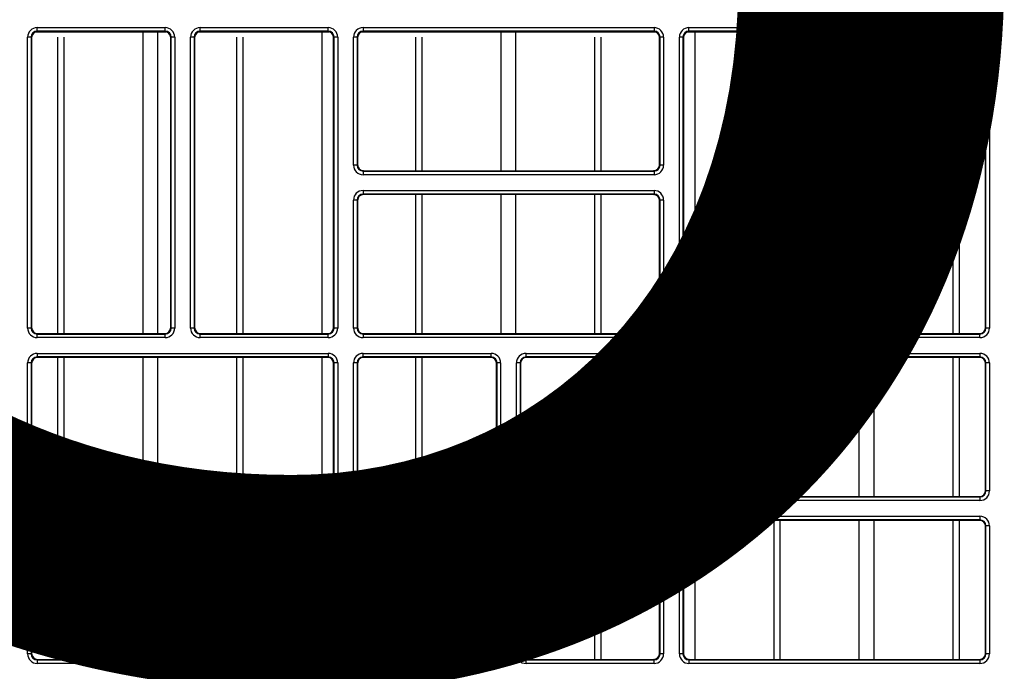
# Model space of a CAD drawing. Header units: millimetres. Extents: x 70863 to 97198, y -18528 to 3008.
# Tile 117 of 148: x 87277.13 to 87285.58, y -6627.88 to -6622.29. Entities that reach past the tile are written whole.
import ezdxf

# ---------------------------------------------------------------- set-up
doc = ezdxf.new("R2010")
doc.units = ezdxf.units.MM
doc.layers.add('Ins-el-opis gniazd', color=120, linetype='Continuous')
doc.layers.add('wod-kan-hvac', color=3, linetype='Continuous')
doc.styles.add('iso', font='isocpeur.ttf', dxfattribs={"width": 1.2})

# ---------------------------------------------------------------- blocks, each defined once
blk = doc.blocks.new('PY3_panel')
at = {"color": 0, "linetype": 'ByBlock', "lineweight": 25}
for p, q in [((283.44, 246.836), (294.619, 246.836)), ((283.532, 247.2), (294.526, 247.2)), ((283.532, 246.893), (283.532, 247.2)), ((294.526, 246.893), (283.532, 246.893)), ((283.532, 246.893), (283.571, 246.854)), ((294.487, 246.854), (283.571, 246.854)), ((294.487, 246.854), (294.526, 246.893)), ((294.526, 246.893), (294.526, 247.2)), ((297.429, 246.836), (308.609, 246.836)), ((297.522, 246.893), (297.522, 247.2)), ((297.522, 247.2), (308.516, 247.2)), ((308.516, 246.893), (297.522, 246.893)), ((297.522, 246.893), (297.561, 246.854)), ((308.477, 246.854), (297.561, 246.854)), ((308.477, 246.854), (308.516, 246.893)), ((308.516, 246.893), (308.516, 247.2)), ((311.419, 246.836), (336.588, 246.836)), ((311.512, 247.2), (336.496, 247.2)), ((311.512, 247.2), (311.512, 246.893)), ((336.496, 246.893), (311.512, 246.893)), ((311.512, 246.893), (311.551, 246.854)), ((336.456, 246.854), (311.551, 246.854)), ((336.456, 246.854), (336.496, 246.893)), ((336.496, 247.2), (336.496, 246.893)), ((339.399, 246.836), (350.578, 246.836)), ((339.492, 247.2), (350.486, 247.2)), ((339.492, 246.893), (339.492, 247.2)), ((350.486, 246.893), (339.492, 246.893)), ((339.492, 246.893), (339.531, 246.854)), ((350.446, 246.854), (339.531, 246.854)), ((350.446, 246.854), (350.486, 246.893)), ((350.486, 246.893), (350.486, 247.2)), ((353.389, 246.836), (364.568, 246.836)), ((353.481, 246.893), (353.481, 247.2)), ((353.481, 247.2), (364.476, 247.2)), ((364.476, 246.893), (353.481, 246.893)), ((353.481, 246.893), (353.521, 246.854)), ((364.436, 246.854), (353.521, 246.854)), ((364.436, 246.854), (364.476, 246.893)), ((364.476, 246.893), (364.476, 247.2)), ((282.712, 221.397), (282.712, 246.381)), ((283.02, 246.381), (282.712, 246.381)), ((283.02, 246.381), (283.02, 221.397)), ((283.059, 246.341), (283.02, 246.381)), ((283.059, 246.341), (283.059, 221.436)), ((285.299, 220.924), (285.299, 246.365)), ((285.842, 220.924), (285.842, 246.365)), ((292.623, 220.924), (292.623, 246.812)), ((293.891, 220.924), (293.891, 246.812)), ((295.039, 246.381), (294.999, 246.341)), ((294.999, 221.436), (294.999, 246.341)), ((295.346, 246.381), (295.039, 246.381)), ((295.039, 221.397), (295.039, 246.381)), ((295.346, 246.381), (295.346, 221.397)), ((297.01, 246.381), (296.702, 246.381)), ((296.702, 221.397), (296.702, 246.381)), ((297.01, 246.381), (297.01, 221.397)), ((297.049, 246.341), (297.01, 246.381)), ((297.049, 246.341), (297.049, 221.436)), ((300.672, 220.924), (300.672, 246.365)), ((301.215, 220.924), (301.215, 246.365)), ((307.997, 220.924), (307.997, 246.812)), ((309.029, 246.381), (308.989, 246.341)), ((308.989, 221.436), (308.989, 246.341)), ((309.336, 246.381), (309.029, 246.381)), ((309.029, 221.397), (309.029, 246.381)), ((309.336, 246.381), (309.336, 221.397)), ((310.692, 235.386), (310.692, 246.381)), ((310.999, 246.381), (310.692, 246.381)), ((310.999, 246.381), (310.999, 235.386)), ((311.039, 246.341), (310.999, 246.381)), ((311.039, 246.341), (311.039, 235.426)), ((316.046, 234.913), (316.046, 246.365)), ((316.589, 234.913), (316.589, 246.365)), ((323.37, 234.913), (323.37, 246.812)), ((324.638, 234.913), (324.638, 246.812)), ((331.419, 234.913), (331.419, 246.365)), ((331.962, 234.913), (331.962, 246.365)), ((337.008, 246.381), (336.969, 246.341)), ((336.969, 235.426), (336.969, 246.341)), ((337.316, 246.381), (337.008, 246.381)), ((337.008, 235.386), (337.008, 246.381)), ((337.316, 246.381), (337.316, 235.386)), ((338.672, 221.397), (338.672, 246.381)), ((338.979, 246.381), (338.672, 246.381)), ((338.979, 246.381), (338.979, 221.397)), ((339.019, 246.341), (338.979, 246.381)), ((339.019, 246.341), (339.019, 221.436)), ((340.011, 220.924), (340.011, 246.812)), ((346.793, 220.924), (346.793, 246.365)), ((347.336, 220.924), (347.336, 246.365)), ((350.998, 246.381), (350.959, 246.341)), ((350.959, 221.436), (350.959, 246.341)), ((350.998, 221.397), (350.998, 246.381)), ((351.306, 246.381), (350.998, 246.381)), ((351.306, 246.381), (351.306, 221.397)), ((352.969, 246.381), (352.662, 246.381)), ((352.662, 221.397), (352.662, 246.381)), ((352.969, 246.381), (352.969, 221.397)), ((353.009, 246.341), (352.969, 246.381)), ((353.009, 246.341), (353.009, 221.436)), ((354.117, 220.924), (354.117, 246.812)), ((355.385, 220.924), (355.385, 246.812)), ((362.166, 220.924), (362.166, 246.365)), ((362.709, 220.924), (362.709, 246.365)), ((364.988, 246.381), (364.949, 246.341)), ((364.949, 221.436), (364.949, 246.341)), ((364.988, 221.397), (364.988, 246.381)), ((365.295, 246.381), (364.988, 246.381)), ((365.295, 246.381), (365.295, 221.397)), ((310.999, 235.386), (310.692, 235.386)), ((310.999, 235.386), (311.039, 235.426)), ((336.969, 235.426), (337.008, 235.386)), ((337.316, 235.386), (337.008, 235.386)), ((311.551, 234.913), (311.512, 234.874)), ((311.512, 234.874), (311.512, 234.567)), ((311.512, 234.874), (336.496, 234.874)), ((336.496, 234.567), (311.512, 234.567)), ((311.551, 234.913), (336.456, 234.913)), ((336.496, 234.874), (336.456, 234.913)), ((336.496, 234.874), (336.496, 234.567)), ((311.512, 233.211), (336.496, 233.211)), ((311.512, 233.211), (311.512, 232.903)), ((336.496, 232.903), (311.512, 232.903)), ((311.512, 232.903), (311.551, 232.864)), ((336.456, 232.864), (311.551, 232.864)), ((316.046, 220.924), (316.046, 232.864)), ((316.589, 220.924), (316.589, 232.864)), ((323.37, 220.924), (323.37, 232.864)), ((324.638, 220.924), (324.638, 232.864)), ((331.419, 220.924), (331.419, 232.864)), ((331.962, 220.924), (331.962, 232.864)), ((336.456, 232.864), (336.496, 232.903)), ((336.496, 233.211), (336.496, 232.903)), ((310.692, 221.397), (310.692, 232.391)), ((310.999, 232.391), (310.692, 232.391)), ((310.999, 232.391), (310.999, 221.397)), ((311.039, 232.351), (310.999, 232.391)), ((311.039, 232.351), (311.039, 221.436)), ((337.008, 232.391), (336.969, 232.351)), ((336.969, 221.436), (336.969, 232.351)), ((337.316, 232.391), (337.008, 232.391)), ((337.008, 221.397), (337.008, 232.391)), ((337.316, 232.391), (337.316, 221.397)), ((283.02, 221.397), (282.712, 221.397)), ((283.02, 221.397), (283.059, 221.436)), ((283.571, 220.924), (283.532, 220.884)), ((283.532, 220.577), (283.532, 220.884)), ((283.532, 220.884), (294.526, 220.884)), ((283.571, 220.924), (294.487, 220.924)), ((294.526, 220.884), (294.487, 220.924)), ((294.526, 220.577), (294.526, 220.884)), ((294.999, 221.436), (295.039, 221.397)), ((295.346, 221.397), (295.039, 221.397)), ((297.01, 221.397), (296.702, 221.397)), ((297.01, 221.397), (297.049, 221.436)), ((297.561, 220.924), (297.522, 220.884)), ((297.522, 220.577), (297.522, 220.884)), ((297.522, 220.884), (308.516, 220.884)), ((297.561, 220.924), (308.477, 220.924)), ((308.516, 220.884), (308.477, 220.924)), ((308.516, 220.577), (308.516, 220.884)), ((308.989, 221.436), (309.029, 221.397)), ((309.336, 221.397), (309.029, 221.397)), ((310.999, 221.397), (310.692, 221.397)), ((310.999, 221.397), (311.039, 221.436)), ((311.551, 220.924), (311.512, 220.884)), ((311.512, 220.884), (311.512, 220.577)), ((311.512, 220.884), (336.496, 220.884)), ((311.551, 220.924), (336.456, 220.924)), ((336.496, 220.884), (336.456, 220.924)), ((336.496, 220.884), (336.496, 220.577)), ((336.969, 221.436), (337.008, 221.397)), ((337.316, 221.397), (337.008, 221.397)), ((338.979, 221.397), (338.672, 221.397)), ((338.979, 221.397), (339.019, 221.436)), ((339.531, 220.924), (339.492, 220.884)), ((339.492, 220.577), (339.492, 220.884)), ((339.492, 220.884), (350.486, 220.884)), ((339.531, 220.924), (350.446, 220.924)), ((350.486, 220.884), (350.446, 220.924)), ((350.486, 220.577), (350.486, 220.884)), ((350.959, 221.436), (350.998, 221.397)), ((351.306, 221.397), (350.998, 221.397)), ((352.969, 221.397), (352.662, 221.397)), ((352.969, 221.397), (353.009, 221.436)), ((353.521, 220.924), (353.481, 220.884)), ((353.481, 220.577), (353.481, 220.884)), ((353.481, 220.884), (364.476, 220.884)), ((353.521, 220.924), (364.436, 220.924)), ((364.476, 220.884), (364.436, 220.924)), ((364.476, 220.577), (364.476, 220.884)), ((364.949, 221.436), (364.988, 221.397)), ((365.295, 221.397), (364.988, 221.397)), ((294.526, 220.577), (283.532, 220.577)), ((308.516, 220.577), (297.522, 220.577)), ((336.496, 220.577), (311.512, 220.577)), ((350.486, 220.577), (339.492, 220.577)), ((364.476, 220.577), (353.481, 220.577)), ((283.532, 219.221), (308.516, 219.221)), ((283.532, 219.221), (283.532, 218.913)), ((308.516, 219.221), (308.516, 218.913)), ((311.512, 219.221), (322.506, 219.221)), ((311.512, 218.913), (311.512, 219.221)), ((322.506, 218.913), (322.506, 219.221)), ((325.502, 218.913), (325.502, 219.221)), ((325.502, 219.221), (336.496, 219.221)), ((336.496, 218.913), (336.496, 219.221)), ((339.492, 219.221), (364.476, 219.221)), ((339.492, 219.221), (339.492, 218.913)), ((364.476, 219.221), (364.476, 218.913)), ((282.712, 207.407), (282.712, 218.401)), ((283.02, 218.401), (282.712, 218.401)), ((283.02, 218.401), (283.02, 207.407)), ((283.059, 218.361), (283.02, 218.401)), ((283.059, 218.361), (283.059, 207.446)), ((308.516, 218.913), (283.532, 218.913)), ((283.532, 218.913), (283.571, 218.874)), ((308.477, 218.874), (283.571, 218.874)), ((285.299, 206.934), (285.299, 218.874)), ((285.842, 206.934), (285.842, 218.874)), ((292.623, 206.934), (292.623, 218.874)), ((293.891, 206.934), (293.891, 218.874)), ((300.672, 206.934), (300.672, 218.874)), ((301.215, 206.934), (301.215, 218.874)), ((307.997, 206.934), (307.997, 218.874)), ((308.477, 218.874), (308.516, 218.913)), ((309.029, 218.401), (308.989, 218.361)), ((308.989, 207.446), (308.989, 218.361)), ((309.336, 218.401), (309.029, 218.401)), ((309.029, 207.407), (309.029, 218.401)), ((309.336, 218.401), (309.336, 207.407)), ((310.692, 193.417), (310.692, 218.401)), ((310.999, 218.401), (310.692, 218.401)), ((310.999, 218.401), (310.999, 193.417)), ((311.039, 218.361), (310.999, 218.401)), ((311.039, 218.361), (311.039, 193.456)), ((322.506, 218.913), (311.512, 218.913)), ((311.512, 218.913), (311.551, 218.874)), ((322.467, 218.874), (311.551, 218.874)), ((316.046, 192.944), (316.046, 218.874)), ((316.589, 192.944), (316.589, 218.874)), ((322.467, 218.874), (322.506, 218.913)), ((323.018, 218.401), (322.979, 218.361)), ((322.979, 193.456), (322.979, 218.361)), ((323.018, 193.417), (323.018, 218.401)), ((323.326, 218.401), (323.018, 218.401)), ((323.326, 218.401), (323.326, 193.417)), ((324.682, 193.417), (324.682, 218.401)), ((324.989, 218.401), (324.682, 218.401)), ((324.989, 218.401), (324.989, 193.417)), ((325.029, 218.361), (324.989, 218.401)), ((325.029, 218.361), (325.029, 193.456)), ((336.496, 218.913), (325.502, 218.913)), ((325.502, 218.913), (325.541, 218.874)), ((336.456, 218.874), (325.541, 218.874)), ((331.419, 192.944), (331.419, 218.874)), ((331.962, 192.944), (331.962, 218.874)), ((336.456, 218.874), (336.496, 218.913)), ((337.008, 218.401), (336.969, 218.361)), ((336.969, 193.456), (336.969, 218.361)), ((337.008, 193.417), (337.008, 218.401)), ((337.316, 218.401), (337.008, 218.401)), ((337.316, 218.401), (337.316, 193.417)), ((338.672, 207.407), (338.672, 218.401)), ((338.979, 218.401), (338.672, 218.401)), ((338.979, 218.401), (338.979, 207.407)), ((339.019, 218.361), (338.979, 218.401)), ((339.019, 218.361), (339.019, 207.446)), ((364.476, 218.913), (339.492, 218.913)), ((339.492, 218.913), (339.531, 218.874)), ((364.436, 218.874), (339.531, 218.874)), ((340.011, 206.934), (340.011, 218.874)), ((346.793, 206.934), (346.793, 218.874)), ((347.336, 206.934), (347.336, 218.874)), ((354.117, 206.934), (354.117, 218.874)), ((355.385, 206.934), (355.385, 218.874)), ((362.166, 206.934), (362.166, 218.874)), ((362.709, 206.934), (362.709, 218.874)), ((364.436, 218.874), (364.476, 218.913)), ((364.988, 218.401), (364.949, 218.361)), ((364.949, 207.446), (364.949, 218.361)), ((364.988, 207.407), (364.988, 218.401)), ((365.295, 218.401), (364.988, 218.401)), ((365.295, 218.401), (365.295, 207.407)), ((283.02, 207.407), (282.712, 207.407)), ((283.02, 207.407), (283.059, 207.446)), ((308.989, 207.446), (309.029, 207.407)), ((309.336, 207.407), (309.029, 207.407)), ((338.979, 207.407), (338.672, 207.407)), ((338.979, 207.407), (339.019, 207.446)), ((364.949, 207.446), (364.988, 207.407)), ((365.295, 207.407), (364.988, 207.407)), ((283.571, 206.934), (283.532, 206.894)), ((283.532, 206.894), (283.532, 206.587)), ((283.532, 206.894), (308.516, 206.894)), ((308.516, 206.587), (283.532, 206.587)), ((283.571, 206.934), (308.477, 206.934)), ((308.516, 206.894), (308.477, 206.934)), ((308.516, 206.894), (308.516, 206.587)), ((339.531, 206.934), (339.492, 206.894)), ((339.492, 206.894), (339.492, 206.587)), ((339.492, 206.894), (364.476, 206.894)), ((364.476, 206.587), (339.492, 206.587)), ((339.531, 206.934), (364.436, 206.934)), ((364.476, 206.894), (364.436, 206.934)), ((364.476, 206.894), (364.476, 206.587)), ((283.532, 205.231), (283.532, 204.923)), ((283.532, 205.231), (308.516, 205.231)), ((308.516, 204.923), (283.532, 204.923)), ((283.532, 204.923), (283.571, 204.884)), ((308.477, 204.884), (283.571, 204.884)), ((285.299, 192.944), (285.299, 204.884)), ((285.842, 192.944), (285.842, 204.884)), ((292.623, 192.944), (292.623, 204.884)), ((293.891, 192.944), (293.891, 204.884)), ((300.672, 192.944), (300.672, 204.884)), ((301.215, 192.944), (301.215, 204.884)), ((307.997, 192.944), (307.997, 204.884)), ((308.477, 204.884), (308.516, 204.923)), ((308.516, 205.231), (308.516, 204.923)), ((339.492, 205.231), (339.492, 204.923)), ((339.492, 205.231), (364.476, 205.231)), ((364.476, 204.923), (339.492, 204.923)), ((339.492, 204.923), (339.531, 204.884)), ((364.436, 204.884), (339.531, 204.884)), ((340.011, 192.944), (340.011, 204.884)), ((346.793, 192.944), (346.793, 204.884)), ((347.336, 192.944), (347.336, 204.884)), ((354.117, 192.944), (354.117, 204.884)), ((355.385, 192.944), (355.385, 204.884)), ((362.166, 192.944), (362.166, 204.884)), ((362.709, 192.944), (362.709, 204.884)), ((364.436, 204.884), (364.476, 204.923)), ((364.476, 205.231), (364.476, 204.923)), ((283.02, 204.411), (282.712, 204.411)), ((282.712, 193.417), (282.712, 204.411)), ((283.02, 204.411), (283.02, 193.417)), ((283.059, 204.372), (283.02, 204.411)), ((283.059, 204.372), (283.059, 193.456)), ((309.029, 204.411), (308.989, 204.372)), ((308.989, 193.456), (308.989, 204.372)), ((309.336, 204.411), (309.029, 204.411)), ((309.029, 193.417), (309.029, 204.411)), ((309.336, 204.411), (309.336, 193.417)), ((338.979, 204.411), (338.672, 204.411)), ((338.672, 193.417), (338.672, 204.411)), ((338.979, 204.411), (338.979, 193.417)), ((339.019, 204.372), (338.979, 204.411)), ((339.019, 204.372), (339.019, 193.456)), ((364.988, 204.411), (364.949, 204.372)), ((364.949, 193.456), (364.949, 204.372)), ((365.295, 204.411), (364.988, 204.411)), ((364.988, 193.417), (364.988, 204.411)), ((365.295, 204.411), (365.295, 193.417)), ((283.02, 193.417), (282.712, 193.417)), ((283.02, 193.417), (283.059, 193.456)), ((283.571, 192.944), (283.532, 192.904)), ((283.532, 192.904), (283.532, 192.597)), ((283.532, 192.904), (308.516, 192.904)), ((283.571, 192.944), (308.477, 192.944)), ((308.516, 192.904), (308.477, 192.944)), ((308.516, 192.904), (308.516, 192.597)), ((308.989, 193.456), (309.029, 193.417)), ((309.336, 193.417), (309.029, 193.417)), ((310.999, 193.417), (310.692, 193.417)), ((310.999, 193.417), (311.039, 193.456)), ((311.551, 192.944), (311.512, 192.904)), ((311.512, 192.597), (311.512, 192.904)), ((311.512, 192.904), (322.506, 192.904)), ((311.551, 192.944), (322.467, 192.944)), ((322.506, 192.904), (322.467, 192.944)), ((322.506, 192.597), (322.506, 192.904)), ((322.979, 193.456), (323.018, 193.417)), ((323.326, 193.417), (323.018, 193.417)), ((324.989, 193.417), (324.682, 193.417)), ((324.989, 193.417), (325.029, 193.456)), ((325.541, 192.944), (325.502, 192.904)), ((325.502, 192.597), (325.502, 192.904)), ((325.502, 192.904), (336.496, 192.904)), ((325.541, 192.944), (336.456, 192.944)), ((336.496, 192.904), (336.456, 192.944)), ((336.496, 192.597), (336.496, 192.904)), ((336.969, 193.456), (337.008, 193.417)), ((337.316, 193.417), (337.008, 193.417)), ((338.979, 193.417), (338.672, 193.417)), ((338.979, 193.417), (339.019, 193.456)), ((339.531, 192.944), (339.492, 192.904)), ((339.492, 192.904), (339.492, 192.597)), ((339.492, 192.904), (364.476, 192.904)), ((339.531, 192.944), (364.436, 192.944)), ((364.476, 192.904), (364.436, 192.944)), ((364.476, 192.904), (364.476, 192.597)), ((364.949, 193.456), (364.988, 193.417)), ((365.295, 193.417), (364.988, 193.417)), ((308.516, 192.597), (283.532, 192.597)), ((322.506, 192.597), (311.512, 192.597)), ((336.496, 192.597), (325.502, 192.597)), ((364.476, 192.597), (339.492, 192.597))]:
    blk.add_line(p, q, dxfattribs=at)
for centre, major_axis, ratio, start_param, end_param in [((283.532, 246.38), (0.58, -0.58), 0.999695, 2.356347, 3.926839), ((283.532, 246.38), (0.363, -0.363), 0.99933, 2.356347, 3.926839), ((283.572, 246.341), (0.362, -0.362), 0.999695, 2.356347, 3.926839), ((294.487, 246.341), (-0.362, -0.362), 0.999695, 2.356347, 3.926839), ((294.526, 246.38), (-0.58, -0.58), 0.999695, 2.356347, 3.926839), ((294.526, 246.38), (0.363, 0.363), 0.99933, 5.497939, 7.068431), ((297.522, 246.38), (0.58, -0.58), 0.999695, 2.356347, 3.926839), ((297.522, 246.38), (0.363, -0.363), 0.99933, 2.356347, 3.926839), ((297.562, 246.341), (0.362, -0.362), 0.999695, 2.356347, 3.926839), ((308.477, 246.341), (-0.362, -0.362), 0.999695, 2.356347, 3.926839), ((308.516, 246.38), (-0.58, -0.58), 0.999695, 2.356347, 3.926839), ((308.516, 246.38), (0.363, 0.363), 0.99933, 5.497939, 7.068431), ((311.512, 246.38), (0.58, -0.58), 0.999695, 2.356347, 3.926839), ((311.512, 246.38), (0.363, -0.363), 0.99933, 2.356347, 3.926839), ((311.551, 246.341), (0.362, -0.362), 0.999695, 2.356347, 3.926839), ((336.456, 246.341), (-0.362, -0.362), 0.999695, 2.356347, 3.926839), ((336.496, 246.38), (-0.58, -0.58), 0.999695, 2.356347, 3.926839), ((336.496, 246.38), (0.363, 0.363), 0.99933, 5.497939, 7.068431), ((339.492, 246.38), (0.58, -0.58), 0.999695, 2.356347, 3.926839), ((339.492, 246.38), (0.363, -0.363), 0.99933, 2.356347, 3.926839), ((339.531, 246.341), (0.362, -0.362), 0.999695, 2.356347, 3.926839), ((350.446, 246.341), (-0.362, -0.362), 0.999695, 2.356347, 3.926839), ((350.486, 246.38), (-0.58, -0.58), 0.999695, 2.356347, 3.926839), ((350.486, 246.38), (0.363, 0.363), 0.99933, 5.497939, 7.068431), ((353.482, 246.38), (0.58, -0.58), 0.999695, 2.356347, 3.926839), ((353.482, 246.38), (0.363, -0.363), 0.99933, 2.356347, 3.926839), ((353.521, 246.341), (0.362, -0.362), 0.999695, 2.356347, 3.926839), ((364.436, 246.341), (-0.362, -0.362), 0.999695, 2.356347, 3.926839), ((364.475, 246.38), (-0.58, -0.58), 0.999695, 2.356347, 3.926839), ((364.475, 246.38), (0.363, 0.363), 0.99933, 5.497939, 7.068431), ((311.512, 235.387), (0.58, 0.58), 0.999695, 2.356347, 3.926839), ((311.512, 235.387), (0.363, 0.363), 0.99933, 2.356347, 3.926839), ((311.551, 235.426), (0.362, 0.362), 0.999695, 2.356347, 3.926839), ((336.456, 235.426), (-0.362, 0.362), 0.999695, 2.356347, 3.926839), ((336.496, 235.387), (-0.58, 0.58), 0.999695, 2.356347, 3.926839), ((336.496, 235.387), (0.363, -0.363), 0.99933, 5.497939, 7.068431), ((311.512, 232.391), (0.58, -0.58), 0.999695, 2.356347, 3.926839), ((311.512, 232.391), (0.363, -0.363), 0.99933, 2.356347, 3.926839), ((311.551, 232.351), (0.362, -0.362), 0.999695, 2.356347, 3.926839), ((336.456, 232.351), (-0.362, -0.362), 0.999695, 2.356347, 3.926839), ((336.496, 232.391), (-0.58, -0.58), 0.999695, 2.356347, 3.926839), ((336.496, 232.391), (0.363, 0.363), 0.99933, 5.497939, 7.068431), ((283.532, 221.397), (0.58, 0.58), 0.999695, 2.356347, 3.926839), ((283.532, 221.397), (0.363, 0.363), 0.99933, 2.356347, 3.926839), ((283.572, 221.436), (0.362, 0.362), 0.999695, 2.356347, 3.926839), ((294.487, 221.436), (-0.362, 0.362), 0.999695, 2.356347, 3.926839), ((294.526, 221.397), (-0.58, 0.58), 0.999695, 2.356347, 3.926839), ((294.526, 221.397), (0.363, -0.363), 0.99933, 5.497939, 7.068431), ((297.522, 221.397), (0.58, 0.58), 0.999695, 2.356347, 3.926839), ((297.522, 221.397), (0.363, 0.363), 0.99933, 2.356347, 3.926839), ((297.562, 221.436), (0.362, 0.362), 0.999695, 2.356347, 3.926839), ((308.477, 221.436), (-0.362, 0.362), 0.999695, 2.356347, 3.926839), ((308.516, 221.397), (-0.58, 0.58), 0.999695, 2.356347, 3.926839), ((308.516, 221.397), (0.363, -0.363), 0.99933, 5.497939, 7.068431), ((311.512, 221.397), (0.58, 0.58), 0.999695, 2.356347, 3.926839), ((311.512, 221.397), (0.363, 0.363), 0.99933, 2.356347, 3.926839), ((311.551, 221.436), (0.362, 0.362), 0.999695, 2.356347, 3.926839), ((336.456, 221.436), (-0.362, 0.362), 0.999695, 2.356347, 3.926839), ((336.496, 221.397), (-0.58, 0.58), 0.999695, 2.356347, 3.926839), ((336.496, 221.397), (0.363, -0.363), 0.99933, 5.497939, 7.068431), ((339.492, 221.397), (0.58, 0.58), 0.999695, 2.356347, 3.926839), ((339.492, 221.397), (0.363, 0.363), 0.99933, 2.356347, 3.926839), ((339.531, 221.436), (0.362, 0.362), 0.999695, 2.356347, 3.926839), ((350.446, 221.436), (-0.362, 0.362), 0.999695, 2.356347, 3.926839), ((350.486, 221.397), (-0.58, 0.58), 0.999695, 2.356347, 3.926839), ((350.486, 221.397), (0.363, -0.363), 0.99933, 5.497939, 7.068431), ((353.482, 221.397), (0.58, 0.58), 0.999695, 2.356347, 3.926839), ((353.482, 221.397), (0.363, 0.363), 0.99933, 2.356347, 3.926839), ((353.521, 221.436), (0.362, 0.362), 0.999695, 2.356347, 3.926839), ((364.436, 221.436), (-0.362, 0.362), 0.999695, 2.356347, 3.926839), ((364.475, 221.397), (-0.58, 0.58), 0.999695, 2.356347, 3.926839), ((364.475, 221.397), (0.363, -0.363), 0.99933, 5.497939, 7.068431), ((283.532, 218.401), (0.58, -0.58), 0.999695, 2.356347, 3.926839), ((308.516, 218.401), (-0.58, -0.58), 0.999695, 2.356347, 3.926839), ((311.512, 218.401), (0.58, -0.58), 0.999695, 2.356347, 3.926839), ((322.506, 218.401), (-0.58, -0.58), 0.999695, 2.356347, 3.926839), ((325.502, 218.401), (0.58, -0.58), 0.999695, 2.356347, 3.926839), ((336.496, 218.401), (-0.58, -0.58), 0.999695, 2.356347, 3.926839), ((339.492, 218.401), (0.58, -0.58), 0.999695, 2.356347, 3.926839), ((364.475, 218.401), (-0.58, -0.58), 0.999695, 2.356347, 3.926839), ((283.532, 218.401), (0.363, -0.363), 0.99933, 2.356347, 3.926839), ((283.572, 218.361), (0.362, -0.362), 0.999695, 2.356347, 3.926839), ((308.477, 218.361), (-0.362, -0.362), 0.999695, 2.356347, 3.926839), ((308.516, 218.401), (0.363, 0.363), 0.99933, 5.497939, 7.068431), ((311.512, 218.401), (0.363, -0.363), 0.99933, 2.356347, 3.926839), ((311.551, 218.361), (0.362, -0.362), 0.999695, 2.356347, 3.926839), ((322.466, 218.361), (-0.362, -0.362), 0.999695, 2.356347, 3.926839), ((322.506, 218.401), (0.363, 0.363), 0.99933, 5.497939, 7.068431), ((325.502, 218.401), (0.363, -0.363), 0.99933, 2.356347, 3.926839), ((325.541, 218.361), (0.362, -0.362), 0.999695, 2.356347, 3.926839), ((336.456, 218.361), (-0.362, -0.362), 0.999695, 2.356347, 3.926839), ((336.496, 218.401), (0.363, 0.363), 0.99933, 5.497939, 7.068431), ((339.492, 218.401), (0.363, -0.363), 0.99933, 2.356347, 3.926839), ((339.531, 218.361), (0.362, -0.362), 0.999695, 2.356347, 3.926839), ((364.436, 218.361), (-0.362, -0.362), 0.999695, 2.356347, 3.926839), ((364.475, 218.401), (0.363, 0.363), 0.99933, 5.497939, 7.068431), ((283.532, 207.407), (0.58, 0.58), 0.999695, 2.356347, 3.926839), ((283.532, 207.407), (0.363, 0.363), 0.99933, 2.356347, 3.926839), ((283.572, 207.446), (0.362, 0.362), 0.999695, 2.356347, 3.926839), ((308.477, 207.446), (-0.362, 0.362), 0.999695, 2.356347, 3.926839), ((308.516, 207.407), (-0.58, 0.58), 0.999695, 2.356347, 3.926839), ((308.516, 207.407), (0.363, -0.363), 0.99933, 5.497939, 7.068431), ((339.492, 207.407), (0.58, 0.58), 0.999695, 2.356347, 3.926839), ((339.492, 207.407), (0.363, 0.363), 0.99933, 2.356347, 3.926839), ((339.531, 207.446), (0.362, 0.362), 0.999695, 2.356347, 3.926839), ((364.436, 207.446), (-0.362, 0.362), 0.999695, 2.356347, 3.926839), ((364.475, 207.407), (-0.58, 0.58), 0.999695, 2.356347, 3.926839), ((364.475, 207.407), (0.363, -0.363), 0.99933, 5.497939, 7.068431), ((283.532, 204.411), (0.58, -0.58), 0.999695, 2.356347, 3.926839), ((283.532, 204.411), (0.363, -0.363), 0.99933, 2.356347, 3.926839), ((283.572, 204.371), (0.362, -0.362), 0.999695, 2.356347, 3.926839), ((308.477, 204.371), (-0.362, -0.362), 0.999695, 2.356347, 3.926839), ((308.516, 204.411), (-0.58, -0.58), 0.999695, 2.356347, 3.926839), ((308.516, 204.411), (0.363, 0.363), 0.99933, 5.497939, 7.068431), ((339.492, 204.411), (0.58, -0.58), 0.999695, 2.356347, 3.926839), ((339.492, 204.411), (0.363, -0.363), 0.99933, 2.356347, 3.926839), ((339.531, 204.371), (0.362, -0.362), 0.999695, 2.356347, 3.926839), ((364.436, 204.371), (-0.362, -0.362), 0.999695, 2.356347, 3.926839), ((364.475, 204.411), (-0.58, -0.58), 0.999695, 2.356347, 3.926839), ((364.475, 204.411), (0.363, 0.363), 0.99933, 5.497939, 7.068431), ((283.532, 193.417), (0.58, 0.58), 0.999695, 2.356347, 3.926839), ((283.532, 193.417), (0.363, 0.363), 0.99933, 2.356347, 3.926839), ((283.572, 193.456), (0.362, 0.362), 0.999695, 2.356347, 3.926839), ((308.477, 193.456), (-0.362, 0.362), 0.999695, 2.356347, 3.926839), ((308.516, 193.417), (-0.58, 0.58), 0.999695, 2.356347, 3.926839), ((308.516, 193.417), (0.363, -0.363), 0.99933, 5.497939, 7.068431), ((311.512, 193.417), (0.58, 0.58), 0.999695, 2.356347, 3.926839), ((311.512, 193.417), (0.363, 0.363), 0.99933, 2.356347, 3.926839), ((311.551, 193.456), (0.362, 0.362), 0.999695, 2.356347, 3.926839), ((322.466, 193.456), (-0.362, 0.362), 0.999695, 2.356347, 3.926839), ((322.506, 193.417), (-0.58, 0.58), 0.999695, 2.356347, 3.926839), ((322.506, 193.417), (0.363, -0.363), 0.99933, 5.497939, 7.068431), ((325.502, 193.417), (0.58, 0.58), 0.999695, 2.356347, 3.926839), ((325.502, 193.417), (0.363, 0.363), 0.99933, 2.356347, 3.926839), ((325.541, 193.456), (0.362, 0.362), 0.999695, 2.356347, 3.926839), ((336.456, 193.456), (-0.362, 0.362), 0.999695, 2.356347, 3.926839), ((336.496, 193.417), (-0.58, 0.58), 0.999695, 2.356347, 3.926839), ((336.496, 193.417), (0.363, -0.363), 0.99933, 5.497939, 7.068431), ((339.492, 193.417), (0.58, 0.58), 0.999695, 2.356347, 3.926839), ((339.492, 193.417), (0.363, 0.363), 0.99933, 2.356347, 3.926839), ((339.531, 193.456), (0.362, 0.362), 0.999695, 2.356347, 3.926839), ((364.436, 193.456), (-0.362, 0.362), 0.999695, 2.356347, 3.926839), ((364.475, 193.417), (-0.58, 0.58), 0.999695, 2.356347, 3.926839), ((364.475, 193.417), (0.363, -0.363), 0.99933, 5.497939, 7.068431)]:
    blk.add_ellipse(centre, major_axis=major_axis, ratio=ratio, start_param=start_param, end_param=end_param, dxfattribs=at)

msp = doc.modelspace()

# ---------------------------------------------------------------- block references
at = {"layer": 'wod-kan-hvac', "color": 96, "xscale": 0.09999999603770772, "yscale": 0.09999999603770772, "zscale": 0.09999999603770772}
msp.add_blockref('PY3_panel', (87248.9249, -6647.0731, 1268.6752), dxfattribs=at)

# ---------------------------------------------------------------- texts
at = {"layer": 'Ins-el-opis gniazd', "insert": (87286.8829, -6618.7419, 0), "char_height": 18, "attachment_point": 6, "style": 'iso'}
msp.add_mtext_dynamic_manual_height_columns('R1-G35', width=134.159858, gutter_width=12.5, heights=[0], dxfattribs=at)

doc.saveas('drawing.dxf')
